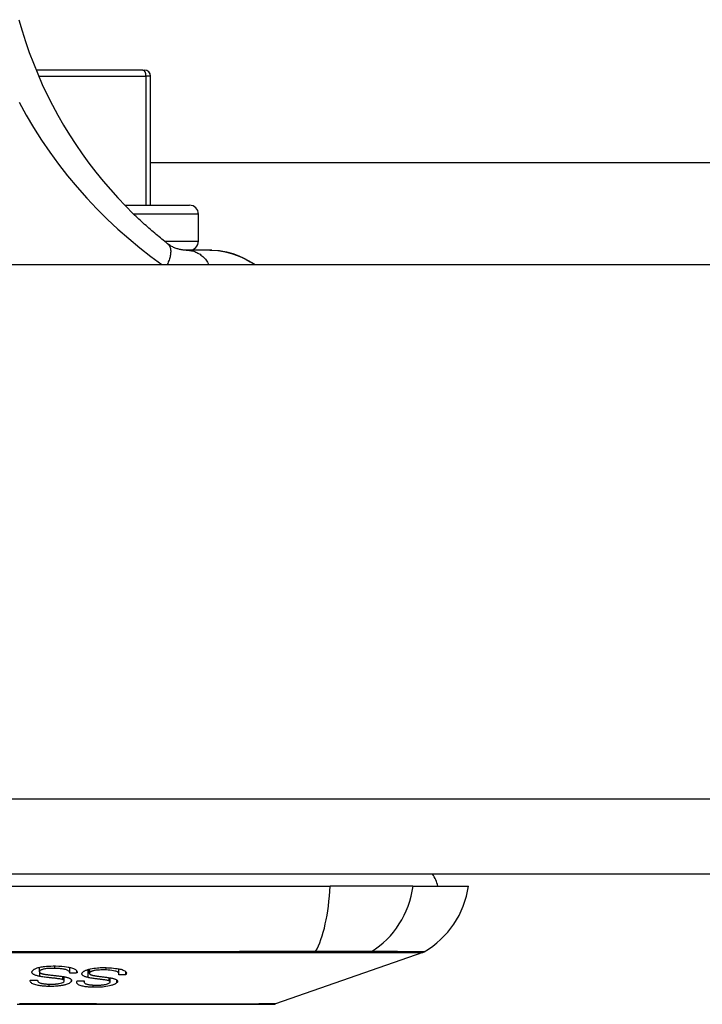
# Model space of a CAD drawing. Header units: inches. Extents: x 20 to 683, y 61 to 320.
# Tile 28 of 256: x 93.793 to 94.689, y 61.013 to 62.305. Entities that reach past the tile are written whole.
import ezdxf

# ---------------------------------------------------------------- set-up
doc = ezdxf.new("R2010")
doc.units = ezdxf.units.IN
doc.header["$MEASUREMENT"] = 0
doc.layers.add('Visible Edges(ANSI)', color=7, linetype='Continuous', lineweight=25)
doc.layers.add('Visible Tangent Edges(ANSI)', color=7, linetype='Continuous', lineweight=25)

msp = doc.modelspace()

# ---------------------------------------------------------------- linework, layer by layer
at = {"layer": 'Visible Edges(ANSI)'}
for p, q in [((93.9548, 62.2388), (93.8145, 62.2388)), ((93.9548, 62.2388), (93.9568, 62.2388)), ((93.9647, 62.0616), (93.9647, 62.2309)), ((93.9647, 62.1176), (95.4845, 62.1176)), ((93.9309, 62.0616), (94.0159, 62.0616)), ((94.0277, 62.0144), (94.0277, 62.0498)), ((94.0424, 62.0025), (94.0115, 62.0025)), ((94.0452, 62.0025), (94.0424, 62.0025)), ((92.4468, 61.9836), (95.0048, 61.9836)), ((164.0518, 61.1836), (92.4468, 61.1836)), ((93.3432, 61.1679), (94.2005, 61.1679)), ((94.3093, 61.1679), (94.2005, 61.1679)), ((94.3093, 61.1679), (94.3821, 61.1679)), ((94.3222, 61.081), (94.1287, 61.0133)), ((93.8188, 61.0555), (93.8188, 61.0613)), ((93.8587, 61.0539), (93.8587, 61.0613)), ((93.8845, 61.0534), (93.8845, 61.059)), ((93.9232, 61.0529), (93.9232, 61.0593)), ((93.8515, 61.0435), (93.8515, 61.049)), ((93.8681, 61.0539), (93.8681, 61.056)), ((93.9118, 61.0422), (93.9118, 61.0475)), ((93.9321, 61.0515), (93.9321, 61.0557)), ((93.8165, 61.0443), (93.8165, 61.0446)), ((93.8776, 61.0422), (93.8776, 61.0434))]:
    msp.add_line(p, q, dxfattribs=at)
at = {"layer": 'Visible Edges(ANSI)', "flags": 128}
for points in [[(93.7919, 62.305), (93.796, 62.2905), (93.8006, 62.2762), (93.8055, 62.2619), (93.8109, 62.2478), (93.8166, 62.2339), (93.8226, 62.2201), (93.8291, 62.2065), (93.8359, 62.193), (93.843, 62.1798), (93.8505, 62.1667), (93.8584, 62.1539), (93.8666, 62.1413), (93.8751, 62.1289), (93.8839, 62.1168), (93.893, 62.1049), (93.9024, 62.0933), (93.912, 62.0821), (93.9219, 62.0712), (93.9319, 62.0606), (93.9421, 62.0504)], [(93.9872, 62.0109), (93.9853, 62.0124), (93.9834, 62.014), (93.9815, 62.0155), (93.9796, 62.017), (93.9778, 62.0186), (93.9759, 62.0201), (93.974, 62.0217), (93.9721, 62.0233), (93.9702, 62.0249), (93.9683, 62.0265), (93.9664, 62.0281), (93.9645, 62.0297), (93.9627, 62.0314), (93.9608, 62.0331), (93.9589, 62.0348), (93.957, 62.0364), (93.9551, 62.0382), (93.9532, 62.0399), (93.9514, 62.0416), (93.9495, 62.0433), (93.9477, 62.0451), (93.9458, 62.0469), (93.9439, 62.0486), (93.9421, 62.0504)], [(94.0115, 62.0025), (94.0109, 62.0026), (94.0101, 62.0026), (94.0094, 62.0026), (94.0086, 62.0027), (94.0077, 62.0027), (94.0068, 62.0028), (94.0059, 62.003), (94.0049, 62.0031), (94.0039, 62.0033), (94.0028, 62.0035), (94.0017, 62.0038), (94.0006, 62.0041), (93.9995, 62.0044), (93.9984, 62.0048), (93.9972, 62.0052), (93.9961, 62.0057), (93.9949, 62.0062), (93.9938, 62.0068), (93.9927, 62.0074), (93.9916, 62.008), (93.9905, 62.0087), (93.9894, 62.0094), (93.9883, 62.0101), (93.9872, 62.0109)], [(94.0424, 62.0025), (94.0529, 62.0019), (94.0625, 62.0003), (94.0711, 61.9981), (94.0786, 61.9955), (94.085, 61.9928), (94.0904, 61.9903), (94.0955, 61.9874), (94.1017, 61.9836)], [(94.0452, 62.0025), (94.0551, 62.002), (94.0644, 62.0004), (94.0729, 61.9981), (94.0805, 61.9953), (94.0874, 61.9922), (94.0931, 61.9892), (94.0979, 61.9863), (94.102, 61.9836)], [(93.8093, 61.0561), (93.8095, 61.0565), (93.8098, 61.0568), (93.8101, 61.0572), (93.8105, 61.0576), (93.8109, 61.058), (93.8114, 61.0584), (93.812, 61.0587), (93.8126, 61.0591), (93.8133, 61.0594), (93.8141, 61.0598), (93.815, 61.0602), (93.8161, 61.0605), (93.8172, 61.0609), (93.8185, 61.0612), (93.8199, 61.0615), (93.8213, 61.0618), (93.8228, 61.0621), (93.8243, 61.0623), (93.8259, 61.0625), (93.828, 61.0627), (93.8307, 61.0629), (93.8337, 61.063), (93.8368, 61.0631), (93.8399, 61.0631)], [(93.8391, 61.06), (93.8379, 61.06), (93.8366, 61.06), (93.8354, 61.06), (93.8342, 61.06), (93.8329, 61.0599), (93.8317, 61.0599), (93.8305, 61.0598), (93.8293, 61.0597), (93.8281, 61.0596), (93.8269, 61.0594), (93.8258, 61.0592), (93.8247, 61.059), (93.8237, 61.0588), (93.8227, 61.0585), (93.8219, 61.0582), (93.8213, 61.058), (93.8207, 61.0577), (93.8203, 61.0575), (93.82, 61.0573), (93.8197, 61.057), (93.8194, 61.0568), (93.8192, 61.0566), (93.819, 61.0563), (93.8189, 61.0561)], [(93.8587, 61.0537), (93.8587, 61.0541), (93.8586, 61.0545), (93.8585, 61.0549), (93.8583, 61.0554), (93.8581, 61.0558), (93.8578, 61.0562), (93.8573, 61.0565), (93.8568, 61.0569), (93.8562, 61.0573), (93.8554, 61.0576), (93.8545, 61.058), (93.8535, 61.0583), (93.8523, 61.0586), (93.8512, 61.0588), (93.8501, 61.059), (93.8489, 61.0592), (93.8478, 61.0594), (93.8466, 61.0595), (93.8454, 61.0596), (93.8442, 61.0597), (93.8429, 61.0598), (93.8417, 61.0599), (93.8404, 61.06), (93.8391, 61.06)], [(93.8399, 61.0631), (93.8443, 61.0629), (93.8484, 61.0627), (93.8518, 61.0624), (93.8545, 61.062), (93.8564, 61.0617), (93.8581, 61.0614), (93.8596, 61.061), (93.861, 61.0606), (93.8623, 61.0602), (93.8635, 61.0598), (93.8645, 61.0593), (93.8654, 61.0588), (93.8661, 61.0583), (93.8666, 61.0579), (93.8671, 61.0575), (93.8674, 61.0571), (93.8677, 61.0567), (93.8679, 61.0563), (93.8681, 61.0559), (93.8682, 61.0555), (93.8682, 61.0551), (93.8682, 61.0547), (93.8682, 61.0543), (93.8681, 61.0539)], [(93.8755, 61.0546), (93.8758, 61.055), (93.8762, 61.0554), (93.8767, 61.0558), (93.8772, 61.0561), (93.8778, 61.0565), (93.8784, 61.0568), (93.8791, 61.0572), (93.8799, 61.0575), (93.8807, 61.0578), (93.8815, 61.0581), (93.8824, 61.0584), (93.8838, 61.0588), (93.8856, 61.0593), (93.8879, 61.0597), (93.8903, 61.0601), (93.8927, 61.0604), (93.8949, 61.0606), (93.8969, 61.0608), (93.8988, 61.0609), (93.9008, 61.0609), (93.9027, 61.061), (93.9046, 61.0609), (93.9065, 61.0609), (93.9083, 61.0608)], [(93.9083, 61.0608), (93.911, 61.0607), (93.9136, 61.0605), (93.9162, 61.0603), (93.9187, 61.06), (93.921, 61.0597), (93.9229, 61.0594), (93.9246, 61.0591), (93.9261, 61.0587), (93.9275, 61.0583), (93.9288, 61.0578), (93.9299, 61.0573), (93.9308, 61.0568), (93.9315, 61.0563), (93.932, 61.0558), (93.9324, 61.0553), (93.9327, 61.0549), (93.9329, 61.0545), (93.933, 61.0541), (93.933, 61.0536), (93.9329, 61.0532), (93.9328, 61.0528), (93.9327, 61.0524), (93.9324, 61.0519), (93.9321, 61.0515)], [(93.8194, 61.0493), (93.8183, 61.0496), (93.8172, 61.0498), (93.8162, 61.0501), (93.8152, 61.0504), (93.8143, 61.0507), (93.8134, 61.051), (93.8126, 61.0513), (93.8119, 61.0517), (93.8113, 61.052), (93.8108, 61.0523), (93.8104, 61.0526), (93.8101, 61.0529), (93.8098, 61.0532), (93.8096, 61.0535), (93.8095, 61.0537), (93.8093, 61.054), (93.8092, 61.0542), (93.8092, 61.0545), (93.8091, 61.0547), (93.8091, 61.055), (93.8091, 61.0553), (93.8092, 61.0555), (93.8092, 61.0558), (93.8093, 61.0561)], [(93.8189, 61.0561), (93.8188, 61.0558), (93.8188, 61.0556), (93.8188, 61.0553), (93.8188, 61.0551), (93.819, 61.0548), (93.8191, 61.0546), (93.8193, 61.0544), (93.8196, 61.0542), (93.8199, 61.054), (93.8202, 61.0538), (93.8205, 61.0536), (93.8208, 61.0535), (93.8212, 61.0533), (93.8215, 61.0532), (93.8219, 61.0531), (93.8224, 61.053), (93.8228, 61.0528), (93.8232, 61.0527), (93.8237, 61.0526), (93.8242, 61.0525), (93.8247, 61.0524), (93.8252, 61.0523), (93.8256, 61.0522), (93.8261, 61.0522)], [(93.8494, 61.0453), (93.8487, 61.0455), (93.8479, 61.0457), (93.8469, 61.0459), (93.8457, 61.0461), (93.8445, 61.0462), (93.8432, 61.0464), (93.8419, 61.0466), (93.8406, 61.0467), (93.8394, 61.0469), (93.8382, 61.047), (93.837, 61.0471), (93.8358, 61.0472), (93.8346, 61.0474), (93.8334, 61.0475), (93.8321, 61.0476), (93.8308, 61.0478), (93.8295, 61.0479), (93.828, 61.0481), (93.8265, 61.0483), (93.825, 61.0485), (93.8235, 61.0487), (93.822, 61.0489), (93.8206, 61.0491), (93.8194, 61.0493)], [(93.8261, 61.0522), (93.8268, 61.0521), (93.8276, 61.0519), (93.8284, 61.0518), (93.8294, 61.0517), (93.8304, 61.0516), (93.8315, 61.0514), (93.8327, 61.0513), (93.8339, 61.0512), (93.8351, 61.051), (93.8364, 61.0509), (93.8377, 61.0508), (93.8389, 61.0506), (93.8402, 61.0505), (93.8415, 61.0503), (93.8428, 61.0502), (93.844, 61.05), (93.8452, 61.0499), (93.8463, 61.0498), (93.8475, 61.0496), (93.8486, 61.0495), (93.8497, 61.0493), (93.8508, 61.0491), (93.8518, 61.049), (93.8526, 61.0488)], [(93.8514, 61.043), (93.8514, 61.0431), (93.8514, 61.0432), (93.8514, 61.0433), (93.8515, 61.0434), (93.8515, 61.0435), (93.8515, 61.0436), (93.8514, 61.0437), (93.8514, 61.0438), (93.8514, 61.0439), (93.8513, 61.044), (93.8512, 61.0441), (93.8512, 61.0442), (93.8511, 61.0443), (93.851, 61.0444), (93.8509, 61.0445), (93.8507, 61.0446), (93.8506, 61.0447), (93.8505, 61.0448), (93.8503, 61.0449), (93.8502, 61.045), (93.85, 61.045), (93.8498, 61.0451), (93.8496, 61.0452), (93.8494, 61.0453)], [(93.8526, 61.0488), (93.8536, 61.0486), (93.8545, 61.0484), (93.8554, 61.0481), (93.8562, 61.0479), (93.857, 61.0476), (93.8577, 61.0473), (93.8584, 61.047), (93.859, 61.0467), (93.8594, 61.0465), (93.8598, 61.0462), (93.8601, 61.0459), (93.8603, 61.0457), (93.8605, 61.0455), (93.8607, 61.0453), (93.8608, 61.0451), (93.8609, 61.0449), (93.861, 61.0447), (93.8611, 61.0445), (93.8611, 61.0442), (93.8611, 61.044), (93.8611, 61.0438), (93.861, 61.0436), (93.861, 61.0434), (93.8609, 61.0432)], [(93.8681, 61.0539), (93.8677, 61.0539), (93.8673, 61.0539), (93.8669, 61.0538), (93.8665, 61.0538), (93.8661, 61.0538), (93.8657, 61.0538), (93.8653, 61.0538), (93.8649, 61.0538), (93.8645, 61.0538), (93.8642, 61.0538), (93.8638, 61.0538), (93.8634, 61.0538), (93.863, 61.0538), (93.8626, 61.0538), (93.8622, 61.0537), (93.8618, 61.0537), (93.8614, 61.0537), (93.861, 61.0537), (93.8606, 61.0537), (93.8602, 61.0537), (93.8598, 61.0537), (93.8595, 61.0537), (93.8591, 61.0537), (93.8587, 61.0537)], [(93.8827, 61.0479), (93.8817, 61.0482), (93.8808, 61.0484), (93.8799, 61.0487), (93.879, 61.049), (93.8782, 61.0493), (93.8775, 61.0496), (93.8769, 61.05), (93.8763, 61.0503), (93.8758, 61.0507), (93.8755, 61.051), (93.8752, 61.0513), (93.875, 61.0516), (93.8749, 61.0518), (93.8748, 61.0521), (93.8747, 61.0523), (93.8747, 61.0526), (93.8747, 61.0529), (93.8747, 61.0531), (93.8748, 61.0534), (93.8749, 61.0536), (93.875, 61.0539), (93.8751, 61.0541), (93.8753, 61.0544), (93.8755, 61.0546)], [(93.9104, 61.0436), (93.9099, 61.0438), (93.9091, 61.044), (93.9082, 61.0442), (93.9072, 61.0444), (93.9061, 61.0445), (93.9049, 61.0447), (93.9037, 61.0449), (93.9025, 61.0451), (93.9014, 61.0452), (93.9002, 61.0454), (93.8991, 61.0455), (93.898, 61.0456), (93.8968, 61.0458), (93.8957, 61.0459), (93.8945, 61.0461), (93.8933, 61.0462), (93.892, 61.0464), (93.8907, 61.0466), (93.8893, 61.0468), (93.8879, 61.047), (93.8864, 61.0472), (93.8851, 61.0474), (93.8838, 61.0477), (93.8827, 61.0479)], [(93.8849, 61.0545), (93.8847, 61.0542), (93.8846, 61.054), (93.8845, 61.0537), (93.8845, 61.0535), (93.8845, 61.0532), (93.8846, 61.053), (93.8847, 61.0527), (93.8849, 61.0525), (93.8851, 61.0523), (93.8854, 61.0522), (93.8856, 61.052), (93.8859, 61.0519), (93.8862, 61.0517), (93.8865, 61.0516), (93.8868, 61.0515), (93.8872, 61.0514), (93.8876, 61.0512), (93.8879, 61.0511), (93.8883, 61.051), (93.8887, 61.0509), (93.8892, 61.0508), (93.8896, 61.0507), (93.89, 61.0506), (93.8905, 61.0506)], [(93.9063, 61.0579), (93.9046, 61.0579), (93.9028, 61.058), (93.9011, 61.058), (93.8993, 61.0579), (93.8976, 61.0578), (93.8961, 61.0577), (93.8949, 61.0576), (93.8939, 61.0575), (93.8928, 61.0574), (93.8918, 61.0572), (93.8909, 61.0571), (93.89, 61.0568), (93.8891, 61.0566), (93.8884, 61.0564), (93.8877, 61.0562), (93.8872, 61.056), (93.8868, 61.0558), (93.8864, 61.0556), (93.8861, 61.0554), (93.8858, 61.0552), (93.8855, 61.055), (93.8853, 61.0549), (93.8851, 61.0547), (93.8849, 61.0545)], [(93.8905, 61.0506), (93.8911, 61.0504), (93.8918, 61.0503), (93.8926, 61.0502), (93.8934, 61.0501), (93.8944, 61.0499), (93.8954, 61.0498), (93.8965, 61.0496), (93.8976, 61.0495), (93.8988, 61.0493), (93.8999, 61.0492), (93.9011, 61.049), (93.9023, 61.0489), (93.9036, 61.0487), (93.9047, 61.0485), (93.9059, 61.0484), (93.9071, 61.0482), (93.9082, 61.0481), (93.9092, 61.0479), (93.9103, 61.0477), (93.9113, 61.0476), (93.9124, 61.0474), (93.9133, 61.0472), (93.9142, 61.0471), (93.915, 61.0469)], [(93.9229, 61.0515), (93.923, 61.0517), (93.9231, 61.0519), (93.9232, 61.0522), (93.9232, 61.0524), (93.9232, 61.0527), (93.9232, 61.0529), (93.9232, 61.0531), (93.9232, 61.0534), (93.9231, 61.0536), (93.923, 61.0538), (93.9229, 61.0541), (93.9227, 61.0543), (93.9225, 61.0545), (93.9222, 61.0548), (93.9218, 61.055), (93.9212, 61.0554), (93.9203, 61.0557), (93.9192, 61.0561), (93.9177, 61.0565), (93.9159, 61.0569), (93.9138, 61.0572), (93.9114, 61.0575), (93.9089, 61.0577), (93.9063, 61.0579)], [(93.915, 61.0469), (93.9159, 61.0467), (93.9167, 61.0464), (93.9174, 61.0462), (93.9181, 61.046), (93.9188, 61.0457), (93.9194, 61.0454), (93.9199, 61.0451), (93.9203, 61.0448), (93.9207, 61.0446), (93.9209, 61.0443), (93.9211, 61.0441), (93.9212, 61.0438), (93.9213, 61.0436), (93.9214, 61.0434), (93.9214, 61.0432), (93.9215, 61.043), (93.9214, 61.0428), (93.9214, 61.0426), (93.9214, 61.0424), (93.9213, 61.0422), (93.9212, 61.042), (93.9211, 61.0418), (93.9209, 61.0416), (93.9207, 61.0414)], [(93.9321, 61.0515), (93.9317, 61.0515), (93.9313, 61.0515), (93.931, 61.0515), (93.9306, 61.0515), (93.9302, 61.0515), (93.9298, 61.0515), (93.9294, 61.0515), (93.929, 61.0515), (93.9287, 61.0515), (93.9283, 61.0515), (93.9279, 61.0515), (93.9275, 61.0515), (93.9271, 61.0515), (93.9267, 61.0515), (93.9263, 61.0515), (93.926, 61.0515), (93.9256, 61.0515), (93.9252, 61.0515), (93.9248, 61.0515), (93.9244, 61.0515), (93.924, 61.0515), (93.9237, 61.0515), (93.9233, 61.0515), (93.9229, 61.0515)], [(93.8318, 61.0363), (93.8303, 61.0363), (93.8288, 61.0363), (93.8273, 61.0364), (93.8258, 61.0365), (93.8243, 61.0366), (93.8228, 61.0367), (93.8214, 61.0369), (93.82, 61.0371), (93.8187, 61.0373), (93.8173, 61.0375), (93.8158, 61.0378), (93.8143, 61.0382), (93.8128, 61.0386), (93.8113, 61.0392), (93.8101, 61.0397), (93.8091, 61.0403), (93.8084, 61.0409), (93.8078, 61.0414), (93.8074, 61.0419), (93.8071, 61.0425), (93.8069, 61.043), (93.8068, 61.0435), (93.8069, 61.0441), (93.807, 61.0446)], [(93.807, 61.0446), (93.8074, 61.0446), (93.8078, 61.0446), (93.8082, 61.0446), (93.8086, 61.0446), (93.809, 61.0446), (93.8093, 61.0446), (93.8097, 61.0446), (93.8101, 61.0446), (93.8105, 61.0446), (93.8109, 61.0446), (93.8113, 61.0446), (93.8117, 61.0446), (93.8121, 61.0446), (93.8125, 61.0446), (93.8129, 61.0446), (93.8133, 61.0446), (93.8137, 61.0446), (93.8141, 61.0446), (93.8145, 61.0446), (93.8149, 61.0446), (93.8153, 61.0446), (93.8157, 61.0446), (93.8161, 61.0446), (93.8165, 61.0446)], [(93.8165, 61.0446), (93.8165, 61.0441), (93.8166, 61.0435), (93.8168, 61.0429), (93.8173, 61.0424), (93.8178, 61.0419), (93.8186, 61.0414), (93.8195, 61.041), (93.8204, 61.0407), (93.8212, 61.0404), (93.8218, 61.0403), (93.8225, 61.0401), (93.8232, 61.04), (93.8239, 61.0399), (93.8246, 61.0398), (93.8254, 61.0397), (93.8262, 61.0396), (93.827, 61.0395), (93.8277, 61.0395), (93.8285, 61.0394), (93.8294, 61.0394), (93.8302, 61.0393), (93.831, 61.0393), (93.8318, 61.0393), (93.8326, 61.0393)], [(93.8609, 61.0432), (93.8605, 61.0424), (93.8598, 61.0417), (93.8589, 61.041), (93.8578, 61.0403), (93.8565, 61.0397), (93.8552, 61.0391), (93.854, 61.0387), (93.8529, 61.0384), (93.8521, 61.0382), (93.8512, 61.038), (93.8504, 61.0378), (93.8495, 61.0376), (93.8485, 61.0374), (93.8476, 61.0373), (93.8466, 61.0371), (93.8457, 61.037), (93.8445, 61.0369), (93.8431, 61.0367), (93.8416, 61.0366), (93.8398, 61.0364), (93.8378, 61.0363), (93.8358, 61.0363), (93.8338, 61.0362), (93.8318, 61.0363)], [(93.8326, 61.0393), (93.8333, 61.0393), (93.8339, 61.0393), (93.8346, 61.0393), (93.8352, 61.0393), (93.8359, 61.0393), (93.8365, 61.0393), (93.8372, 61.0393), (93.8378, 61.0393), (93.8385, 61.0393), (93.8391, 61.0394), (93.8398, 61.0394), (93.8404, 61.0395), (93.8411, 61.0395), (93.8417, 61.0396), (93.8423, 61.0396), (93.843, 61.0397), (93.8436, 61.0398), (93.8442, 61.0399), (93.845, 61.04), (93.8465, 61.0404), (93.8483, 61.0409), (93.8498, 61.0415), (93.8508, 61.0422), (93.8514, 61.043)], [(93.8896, 61.0351), (93.888, 61.0352), (93.8864, 61.0353), (93.8849, 61.0353), (93.8834, 61.0355), (93.8819, 61.0356), (93.8804, 61.0358), (93.879, 61.0359), (93.8776, 61.0362), (93.8763, 61.0364), (93.875, 61.0367), (93.8736, 61.0371), (93.8724, 61.0375), (93.8712, 61.038), (93.8701, 61.0385), (93.8694, 61.0391), (93.8688, 61.0396), (93.8684, 61.0401), (93.8681, 61.0406), (93.868, 61.0411), (93.8679, 61.0416), (93.8679, 61.0421), (93.8681, 61.0426), (93.8683, 61.0431), (93.8686, 61.0436)], [(93.8686, 61.0436), (93.869, 61.0436), (93.8694, 61.0435), (93.8698, 61.0435), (93.8702, 61.0435), (93.8706, 61.0435), (93.871, 61.0435), (93.8713, 61.0435), (93.8717, 61.0435), (93.8721, 61.0435), (93.8725, 61.0435), (93.8729, 61.0435), (93.8733, 61.0435), (93.8737, 61.0435), (93.8741, 61.0435), (93.8745, 61.0435), (93.8748, 61.0435), (93.8752, 61.0434), (93.8756, 61.0434), (93.876, 61.0434), (93.8764, 61.0434), (93.8768, 61.0434), (93.8772, 61.0434), (93.8776, 61.0434), (93.878, 61.0434)], [(93.878, 61.0434), (93.8778, 61.043), (93.8776, 61.0426), (93.8776, 61.0421), (93.8777, 61.0417), (93.8778, 61.0413), (93.8781, 61.0409), (93.8784, 61.0405), (93.8789, 61.0402), (93.8795, 61.0398), (93.8802, 61.0395), (93.8809, 61.0393), (93.8816, 61.0391), (93.8823, 61.0389), (93.8831, 61.0388), (93.8838, 61.0386), (93.8846, 61.0385), (93.8854, 61.0384), (93.8863, 61.0383), (93.8872, 61.0383), (93.888, 61.0382), (93.8889, 61.0381), (93.8898, 61.0381), (93.8907, 61.0381), (93.8916, 61.038)], [(93.9207, 61.0414), (93.9204, 61.0411), (93.9201, 61.0408), (93.9197, 61.0404), (93.9193, 61.0401), (93.9188, 61.0398), (93.9182, 61.0395), (93.9177, 61.0392), (93.917, 61.0389), (93.9164, 61.0386), (93.9157, 61.0384), (93.9149, 61.0381), (93.9141, 61.0378), (93.9128, 61.0374), (93.911, 61.0369), (93.9087, 61.0365), (93.9062, 61.0361), (93.9039, 61.0357), (93.9016, 61.0355), (93.8995, 61.0353), (93.8975, 61.0352), (93.8955, 61.0352), (93.8935, 61.0351), (93.8915, 61.0351), (93.8896, 61.0351)], [(93.8916, 61.038), (93.8923, 61.038), (93.893, 61.038), (93.8937, 61.038), (93.8944, 61.038), (93.8952, 61.038), (93.8959, 61.038), (93.8966, 61.038), (93.8973, 61.038), (93.898, 61.038), (93.8988, 61.0381), (93.8995, 61.0381), (93.9002, 61.0382), (93.901, 61.0382), (93.9017, 61.0383), (93.9024, 61.0384), (93.9033, 61.0385), (93.9044, 61.0387), (93.9056, 61.0389), (93.9069, 61.0392), (93.9081, 61.0396), (93.9092, 61.04), (93.9102, 61.0404), (93.9109, 61.0408), (93.9114, 61.0413)], [(93.9114, 61.0413), (93.9115, 61.0414), (93.9115, 61.0415), (93.9116, 61.0416), (93.9116, 61.0417), (93.9117, 61.0418), (93.9117, 61.0419), (93.9118, 61.042), (93.9118, 61.0421), (93.9118, 61.0422), (93.9118, 61.0423), (93.9117, 61.0424), (93.9117, 61.0425), (93.9117, 61.0426), (93.9116, 61.0427), (93.9115, 61.0428), (93.9114, 61.0429), (93.9114, 61.043), (93.9113, 61.0431), (93.9111, 61.0432), (93.911, 61.0432), (93.9109, 61.0433), (93.9107, 61.0434), (93.9106, 61.0435), (93.9104, 61.0436)], [(93.7896, 61.013), (93.8071, 61.013), (93.8243, 61.013), (93.8414, 61.013), (93.8584, 61.0129), (93.8753, 61.0129), (93.8919, 61.0129), (93.9083, 61.0129), (93.9242, 61.0129), (93.9398, 61.0129), (93.955, 61.0129), (93.9696, 61.0128), (93.9839, 61.0128), (93.9976, 61.0128), (94.0107, 61.0128), (94.0233, 61.0128), (94.0353, 61.0128), (94.0466, 61.0128), (94.0573, 61.0128), (94.0672, 61.0128), (94.0765, 61.0129), (94.0851, 61.0129), (94.0929, 61.0129), (94.1, 61.0129), (94.1063, 61.0129), (94.1118, 61.0129), (94.1164, 61.0129), (94.1202, 61.013), (94.1232, 61.013), (94.1253, 61.013), (94.1266, 61.013), (94.127, 61.013)]]:
    msp.add_lwpolyline(points, dxfattribs=at)
at = {"layer": 'Visible Edges(ANSI)'}
for centre, radius, start, end in [((93.9568, 62.2309), 0.00787, 0, 90), ((94.0159, 62.0498), 0.0118, 0, 90), ((94.0159, 62.0144), 0.0118, 270, 0), ((94.3033, 61.16), 0.0394, 11.537, 36.8699), ((94.2651, 61.1842), 0.1181, 299.8169, 352.0587), ((94.3189, 61.0903), 0.00984, 289.29, 299.8169), ((94.127, 61.0179), 0.00492, 270.1731, 289.29)]:
    msp.add_arc(centre, radius, start, end, dxfattribs=at)
at = {"layer": 'Visible Tangent Edges(ANSI)'}
for p, q in [((93.8178, 62.2309), (93.9586, 62.2309)), ((93.9647, 62.2309), (93.9586, 62.2309)), ((93.9586, 62.2309), (93.9586, 62.0616)), ((94.0277, 62.0498), (93.9428, 62.0498)), ((93.9829, 62.0144), (94.0277, 62.0144)), ((92.4468, 61.2826), (164.0518, 61.2826)), ((94.1802, 61.081), (94.1806, 61.081)), ((94.2524, 61.081), (94.2526, 61.081)), ((93.8189, 61.0561), (93.8189, 61.0613)), ((93.8391, 61.06), (93.8391, 61.0631)), ((93.8827, 61.0479), (93.8827, 61.0585)), ((93.8849, 61.0545), (93.8849, 61.0591)), ((93.9063, 61.0579), (93.9063, 61.0609)), ((93.8194, 61.0493), (93.8194, 61.0543)), ((93.8494, 61.0453), (93.8494, 61.0493)), ((93.9104, 61.0436), (93.9104, 61.0477)), ((93.8318, 61.0363), (93.8318, 61.0393)), ((93.8609, 61.0432), (93.8609, 61.0449)), ((93.8896, 61.0351), (93.8896, 61.0381)), ((93.9207, 61.0414), (93.9207, 61.0445))]:
    msp.add_line(p, q, dxfattribs=at)
at = {"layer": 'Visible Tangent Edges(ANSI)', "flags": 128}
for points in [[(93.7921, 62.1968), (93.8014, 62.1799), (93.8111, 62.1634), (93.8215, 62.1471), (93.8324, 62.1311), (93.8438, 62.1155), (93.8557, 62.1003), (93.8682, 62.0854), (93.881, 62.0709), (93.8943, 62.0569), (93.9079, 62.0434), (93.9219, 62.0303), (93.9361, 62.0178), (93.9505, 62.0058), (93.965, 61.9944), (93.9796, 61.9837)], [(93.9872, 62.0109), (93.9878, 62.0104), (93.9884, 62.0098), (93.9889, 62.0092), (93.9894, 62.0085), (93.9898, 62.0077), (93.9902, 62.0068), (93.9905, 62.0059), (93.9908, 62.0049), (93.991, 62.0039), (93.9911, 62.0028), (93.9912, 62.0017), (93.9912, 62.0005), (93.9911, 61.9992), (93.991, 61.9979), (93.9908, 61.9966), (93.9906, 61.9952), (93.9903, 61.9938), (93.9899, 61.9924), (93.9895, 61.991), (93.989, 61.9895), (93.9885, 61.9881), (93.9879, 61.9866), (93.9873, 61.9851), (93.9866, 61.9836)], [(94.0115, 62.0025), (94.0129, 62.0025), (94.0144, 62.0024), (94.0158, 62.0023), (94.0172, 62.0021), (94.0186, 62.0018), (94.0201, 62.0015), (94.0215, 62.0011), (94.0229, 62.0006), (94.0243, 62), (94.0257, 61.9994), (94.027, 61.9987), (94.0284, 61.9979), (94.0297, 61.9971), (94.0309, 61.9962), (94.0322, 61.9952), (94.0334, 61.9942), (94.0345, 61.993), (94.0356, 61.9919), (94.0367, 61.9906), (94.0377, 61.9893), (94.0386, 61.988), (94.0395, 61.9866), (94.0403, 61.9851), (94.041, 61.9836)], [(94.1814, 61.0819), (94.1485, 61.0819), (94.1152, 61.0819), (94.0815, 61.0819), (94.0476, 61.0818), (94.0135, 61.0818), (93.9791, 61.0818), (93.9446, 61.0818), (93.91, 61.0818), (93.8753, 61.0818), (93.8405, 61.0818), (93.8058, 61.0817), (93.7711, 61.0817)], [(93.7711, 61.081), (93.8057, 61.081), (93.8403, 61.081), (93.875, 61.081), (93.9096, 61.081), (93.9442, 61.081), (93.9786, 61.081), (94.0128, 61.081), (94.0469, 61.081), (94.0807, 61.081), (94.1142, 61.081), (94.1473, 61.081), (94.1802, 61.081)], [(94.1806, 61.081), (94.1847, 61.081), (94.1888, 61.081), (94.1927, 61.081), (94.1966, 61.081), (94.2005, 61.081), (94.2042, 61.081), (94.2078, 61.081), (94.2114, 61.081), (94.2149, 61.081), (94.2182, 61.081), (94.2215, 61.081), (94.2246, 61.081), (94.2277, 61.081), (94.2306, 61.081), (94.2334, 61.081), (94.236, 61.081), (94.2386, 61.081), (94.241, 61.081), (94.2432, 61.081), (94.2453, 61.081), (94.2473, 61.081), (94.2492, 61.081), (94.2509, 61.081), (94.2524, 61.081)], [(94.2547, 61.0819), (94.2531, 61.082), (94.2514, 61.082), (94.2496, 61.082), (94.2476, 61.082), (94.2454, 61.082), (94.2431, 61.082), (94.2407, 61.082), (94.2381, 61.082), (94.2354, 61.082), (94.2326, 61.082), (94.2296, 61.082), (94.2265, 61.082), (94.2233, 61.082), (94.2199, 61.082), (94.2165, 61.082), (94.2129, 61.082), (94.2093, 61.082), (94.2056, 61.082), (94.2017, 61.082), (94.1978, 61.082), (94.1938, 61.082), (94.1898, 61.082), (94.1856, 61.082), (94.1814, 61.0819)], [(94.2526, 61.081), (94.2582, 61.081), (94.2636, 61.081), (94.2687, 61.081), (94.2737, 61.081), (94.2784, 61.081), (94.2828, 61.081), (94.287, 61.081), (94.291, 61.081), (94.2948, 61.081), (94.2983, 61.081), (94.3016, 61.081), (94.3046, 61.081), (94.3074, 61.081), (94.31, 61.081), (94.3123, 61.081), (94.3144, 61.081), (94.3162, 61.081), (94.3178, 61.081), (94.3191, 61.081), (94.3202, 61.081), (94.3211, 61.081), (94.3217, 61.081), (94.3221, 61.081), (94.3222, 61.081)], [(94.3238, 61.0817), (94.3237, 61.0817), (94.3233, 61.0817), (94.3227, 61.0817), (94.3219, 61.0818), (94.3208, 61.0818), (94.3195, 61.0818), (94.3179, 61.0818), (94.3161, 61.0818), (94.314, 61.0818), (94.3117, 61.0818), (94.3092, 61.0818), (94.3064, 61.0818), (94.3034, 61.0818), (94.3001, 61.0818), (94.2967, 61.0818), (94.2929, 61.0818), (94.289, 61.0819), (94.2848, 61.0819), (94.2803, 61.0819), (94.2757, 61.0819), (94.2708, 61.0819), (94.2656, 61.0819), (94.2603, 61.0819), (94.2547, 61.0819)], [(94.0007, 61.013), (93.9845, 61.013), (93.9676, 61.013), (93.9501, 61.0131), (93.9319, 61.0131), (93.9131, 61.0131), (93.8938, 61.0132), (93.874, 61.0132), (93.854, 61.0132), (93.8338, 61.0132), (93.8133, 61.0132), (93.7927, 61.0133)], [(94.0453, 61.013), (94.0436, 61.0129), (94.0419, 61.0129), (94.0402, 61.0129), (94.0384, 61.0129), (94.0367, 61.0129), (94.0349, 61.0129), (94.0331, 61.0129), (94.0313, 61.0129), (94.0295, 61.0129), (94.0277, 61.0129), (94.0258, 61.0129), (94.024, 61.0129), (94.0221, 61.0129), (94.0202, 61.0129), (94.0184, 61.0129), (94.0164, 61.0129), (94.0145, 61.0129), (94.0126, 61.0129), (94.0106, 61.0129), (94.0087, 61.0129), (94.0067, 61.0129), (94.0047, 61.0129), (94.0027, 61.0129), (94.0007, 61.013)], [(94.1287, 61.0133), (94.1285, 61.0133), (94.128, 61.0133), (94.1273, 61.0132), (94.1262, 61.0132), (94.1248, 61.0132), (94.1232, 61.0132), (94.1212, 61.0132), (94.119, 61.0132), (94.1164, 61.0132), (94.1136, 61.0132), (94.1105, 61.0132), (94.107, 61.0132), (94.1034, 61.0131), (94.0994, 61.0131), (94.0951, 61.0131), (94.0906, 61.0131), (94.0858, 61.0131), (94.0808, 61.0131), (94.0755, 61.013), (94.0699, 61.013), (94.0641, 61.013), (94.0581, 61.013), (94.0518, 61.013), (94.0453, 61.013)]]:
    msp.add_lwpolyline(points, dxfattribs=at)
at = {"layer": 'Visible Tangent Edges(ANSI)'}
for centre, major_axis, ratio, start_param, end_param in [((93.9548, 62.2309), (0, 0.00787), 0.489583, 4.712389, 6.283185), ((94.1619, 61.1842), (0, -0.1181), 0.32996, 0.523835, 1.432195), ((94.1989, 61.1842), (0, -0.1181), 0.943995, 0.523835, 1.432195), ((94.1798, 61.0905), (0.00003, -0.00984), 0.32572, 0.259229, 0.522936), ((94.25, 61.0905), (-0.00008, -0.00984), 0.945463, 0.267645, 0.531352)]:
    msp.add_ellipse(centre, major_axis=major_axis, ratio=ratio, start_param=start_param, end_param=end_param, dxfattribs=at)

doc.saveas('drawing.dxf')
